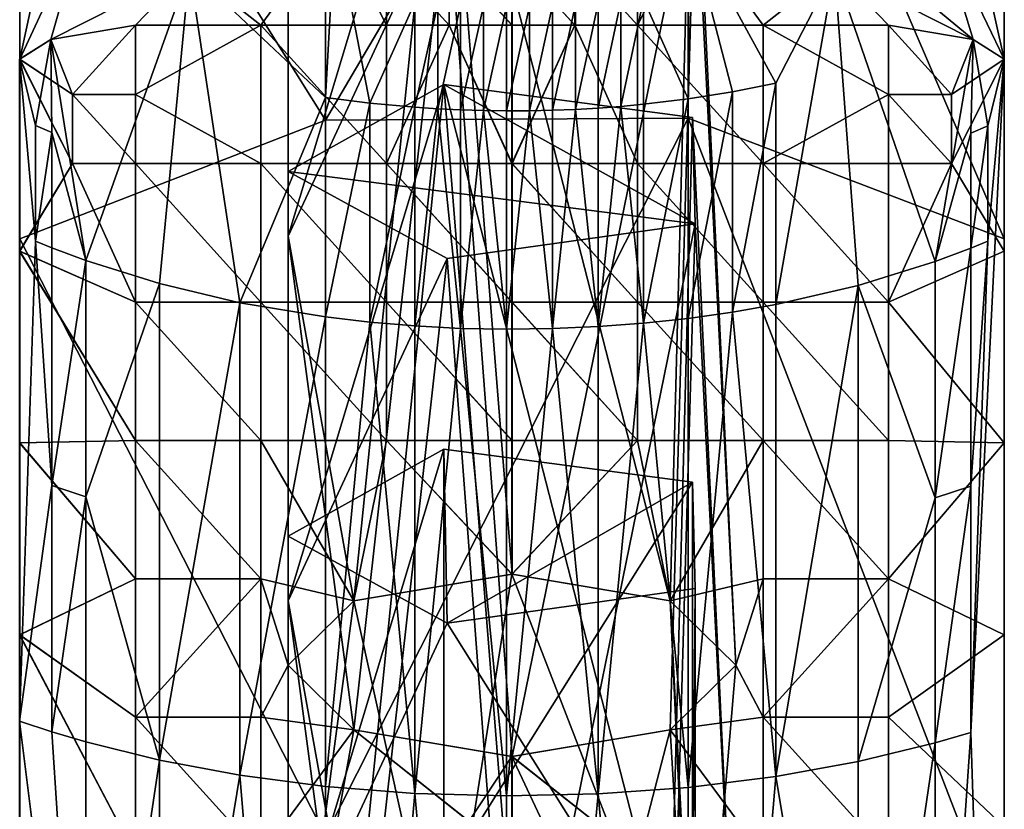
# Model space of a CAD drawing. Header units: millimetres. Extents: x 0 to 484, y -157 to 583.
# Tile 61 of 78: x 462 to 484, y 296 to 314. Entities that reach past the tile are written whole.
import ezdxf

# ---------------------------------------------------------------- set-up
doc = ezdxf.new("R2010")
doc.units = ezdxf.units.MM
doc.layers.add('Layer 01', color=7, linetype='Continuous', true_color=0x000000)

msp = doc.modelspace()

# ---------------------------------------------------------------- linework, layer by layer
at = {"layer": 'Layer 01'}
for points in [[(484.001, 307.291, 356.102), (484.001, 347.536, 361.858), (484.001, 335.153, 380.655)], [(484.001, 347.536, 361.858), (484.001, 307.291, 356.102), (484.001, 343.324, 320.032)], [(484.001, 307.291, 356.102), (484.001, 325.308, 320.032), (484.001, 343.324, 320.032)], [(462.001, 339.69, 266.367), (463.479, 319.593, 285.341), (462.001, 312.756, 292.2)], [(462.001, 339.69, 266.367), (462.001, 312.756, 292.2), (462.001, 325.308, 283.962)], [(484.001, 307.291, 356.102), (484.001, 335.153, 380.655), (484.001, 307.291, 374.136)], [(484.001, 335.153, 380.655), (484.001, 322.293, 399.466), (484.001, 307.291, 374.136)], [(484.001, 312.756, 292.201), (482.476, 319.573, 285.318), (484.001, 327.384, 279.542)], [(484.001, 327.384, 279.542), (484.001, 325.308, 301.997), (484.001, 312.756, 292.201)], [(462.001, 325.423, 327.633), (462.001, 325.308, 320.032), (462.001, 307.291, 338.067)], [(462.001, 325.32, 331.458), (462.001, 325.423, 327.633), (462.001, 307.291, 338.067)], [(462.001, 307.291, 338.067), (462.001, 320.054, 343.266), (462.001, 325.32, 331.458)], [(462.001, 307.291, 374.136), (462.001, 325.308, 374.136), (462.001, 316.299, 356.102)], [(462.001, 325.308, 320.032), (462.001, 307.291, 320.032), (462.001, 307.291, 338.067)], [(462.001, 322.293, 399.466), (462.001, 325.308, 374.136), (462.001, 307.291, 374.136)], [(462.001, 304.184, 311.422), (462.001, 325.308, 320.032), (462.001, 308.47, 301.811)], [(462.001, 308.47, 301.811), (462.001, 325.308, 301.997), (462.001, 312.756, 292.2)], [(462.001, 325.308, 301.997), (462.001, 308.47, 301.811), (462.001, 325.308, 320.032)], [(462.001, 307.291, 320.032), (462.001, 325.308, 320.032), (462.001, 304.184, 311.422)], [(462.001, 312.756, 292.2), (462.001, 325.308, 301.997), (462.001, 325.308, 283.962)], [(468.831, 311.397, 419.221), (476.936, 311.441, 419.258), (476.936, 325.172, 401.529)], [(468.831, 311.397, 419.221), (476.936, 325.172, 401.529), (468.831, 325.126, 401.495)], [(476.936, 325.172, 401.529), (476.936, 311.441, 419.258), (484.001, 308.744, 416.963)], [(476.936, 325.172, 401.529), (484.001, 308.744, 416.963), (484.001, 322.293, 399.466)], [(484.001, 307.291, 338.067), (484.001, 307.291, 320.032), (484.001, 325.308, 320.032)], [(484.001, 307.291, 356.102), (484.001, 307.291, 338.067), (484.001, 325.308, 320.032)], [(484.001, 325.308, 320.032), (484.001, 307.291, 320.032), (484.001, 304.184, 311.422)], [(484.001, 325.308, 320.032), (484.001, 308.47, 301.811), (484.001, 325.308, 301.997)], [(484.001, 312.756, 292.201), (484.001, 325.308, 301.997), (484.001, 308.47, 301.811)], [(484.001, 325.308, 320.032), (484.001, 304.184, 311.422), (484.001, 308.47, 301.811)], [(462.001, 322.293, 399.466), (468.831, 311.397, 419.221), (468.831, 325.126, 401.495)], [(462.001, 322.293, 399.466), (462.001, 308.744, 416.963), (468.831, 311.397, 419.221)], [(462.001, 289.686, 391.607), (462.001, 322.293, 399.466), (462.001, 307.291, 374.136)], [(462.001, 308.744, 416.963), (462.001, 322.293, 399.466), (462.001, 289.686, 391.607)], [(484.001, 322.293, 399.466), (484.001, 308.744, 416.963), (484.001, 289.686, 391.607)], [(484.001, 322.293, 399.466), (484.001, 289.686, 391.607), (484.001, 307.291, 374.136)], [(469.465, 300.657, 319.331), (471.478, 320.336, 326.764), (468.001, 308.806, 326.836)], [(471.478, 320.336, 326.764), (468.001, 318.396, 331.113), (468.001, 308.806, 326.836)], [(471.478, 320.336, 326.764), (469.465, 300.657, 319.331), (473.001, 301.253, 317.993)], [(476.536, 300.657, 319.331), (477.034, 319.6, 328.413), (471.478, 320.336, 326.764)], [(476.536, 300.657, 319.331), (471.478, 320.336, 326.764), (473.001, 301.253, 317.993)], [(462.001, 307.291, 338.067), (462.001, 317.277, 345.899), (462.001, 320.054, 343.266)], [(463.479, 319.593, 285.341), (463.479, 315.937, 288.429), (462.001, 312.756, 292.2)], [(477.034, 319.6, 328.413), (476.536, 300.657, 319.331), (478.001, 299.217, 322.56)], [(477.094, 317.226, 333.736), (477.034, 319.6, 328.413), (478.001, 299.217, 322.56)], [(484.001, 312.756, 292.201), (482.476, 315.918, 288.404), (482.476, 319.573, 285.318)], [(471.551, 316.447, 335.483), (468.001, 308.806, 326.836), (468.001, 318.396, 331.113)], [(462.001, 307.291, 356.102), (462.001, 317.277, 345.899), (462.001, 307.291, 338.067)], [(462.001, 317.174, 349.724), (462.001, 317.277, 345.899), (462.001, 307.291, 356.102)], [(462.001, 316.299, 356.102), (462.001, 317.174, 349.724), (462.001, 307.291, 356.102)], [(473.001, 297.18, 327.126), (471.551, 316.447, 335.483), (477.094, 317.226, 333.736)], [(473.001, 297.18, 327.126), (477.094, 317.226, 333.736), (476.536, 297.777, 325.789)], [(477.094, 317.226, 333.736), (478.001, 299.217, 322.56), (476.536, 297.777, 325.789)], [(469.465, 297.777, 325.789), (468.001, 308.806, 326.836), (471.551, 316.447, 335.483)], [(471.551, 316.447, 335.483), (473.001, 297.18, 327.126), (469.465, 297.777, 325.789)], [(462.001, 316.299, 356.102), (462.001, 307.291, 356.102), (462.001, 307.291, 374.136)], [(463.479, 315.937, 288.429), (462.694, 313.199, 291.208), (462.001, 312.756, 292.2)], [(462.694, 313.199, 291.208), (463.479, 315.937, 288.429), (465.796, 314.764, 287.697)], [(469.047, 315.778, 285.425), (468.831, 311.904, 288.522), (465.795, 314.764, 287.697)], [(469.047, 315.778, 285.425), (465.795, 314.764, 287.697), (467.39, 313.514, 290.5)], [(469.047, 315.778, 285.425), (467.391, 313.514, 290.5), (465.796, 314.764, 287.697)], [(470.195, 313.514, 290.5), (469.047, 315.778, 285.425), (467.39, 313.514, 290.5)], [(470.196, 313.514, 290.5), (467.391, 313.514, 290.5), (469.047, 315.778, 285.425)], [(469.047, 315.778, 285.425), (469.822, 311.775, 288.346), (468.831, 311.904, 288.522)], [(469.822, 311.775, 288.346), (469.047, 315.778, 285.425), (470.831, 314.025, 286.432)], [(469.047, 315.778, 285.425), (470.195, 313.514, 290.5), (470.195, 315.06, 287.034)], [(469.047, 315.778, 285.425), (470.196, 315.06, 287.034), (470.196, 313.514, 290.5)], [(475.805, 313.514, 290.5), (478.61, 313.514, 290.5), (476.953, 315.778, 285.425)], [(475.805, 315.06, 287.034), (475.805, 313.514, 290.5), (476.953, 315.778, 285.425)], [(475.806, 313.514, 290.5), (476.954, 315.778, 285.425), (478.611, 313.514, 290.5)], [(475.806, 315.06, 287.034), (476.954, 315.778, 285.425), (475.806, 313.514, 290.5)], [(476.935, 311.87, 288.475), (475.939, 314.097, 286.523), (476.953, 315.778, 285.425)], [(476.953, 315.778, 285.425), (477.928, 312.027, 288.69), (476.935, 311.87, 288.475)], [(480.205, 314.764, 287.697), (478.894, 312.218, 288.95), (476.953, 315.778, 285.425)], [(476.953, 315.778, 285.425), (478.894, 312.218, 288.95), (477.928, 312.027, 288.69)], [(480.205, 314.764, 287.697), (476.953, 315.778, 285.425), (478.61, 313.514, 290.5)], [(480.206, 314.764, 287.697), (478.611, 313.514, 290.5), (476.954, 315.778, 285.425)], [(482.476, 315.918, 288.404), (483.308, 313.199, 291.208), (480.774, 315.299, 287.627)], [(484.001, 312.756, 292.201), (483.308, 313.199, 291.208), (482.476, 315.918, 288.404)], [(483.308, 313.199, 291.208), (480.206, 314.764, 287.697), (480.774, 315.299, 287.627)], [(471.598, 313.514, 290.5), (471.598, 315.06, 287.034), (470.195, 315.06, 287.034)], [(471.598, 313.514, 290.5), (470.195, 315.06, 287.034), (470.195, 313.514, 290.5)], [(471.598, 313.514, 290.5), (470.196, 313.514, 290.5), (470.196, 315.06, 287.034)], [(471.598, 313.514, 290.5), (470.196, 315.06, 287.034), (471.598, 315.06, 287.034)], [(473, 313.514, 290.5), (473, 315.06, 287.034), (471.598, 315.06, 287.034)], [(473, 313.514, 290.5), (471.598, 315.06, 287.034), (471.598, 313.514, 290.5)], [(473.001, 313.514, 290.5), (471.598, 313.514, 290.5), (471.598, 315.06, 287.034)], [(473.001, 313.514, 290.5), (471.598, 315.06, 287.034), (473.001, 315.06, 287.034)], [(474.402, 313.514, 290.5), (474.402, 315.06, 287.034), (473, 315.06, 287.034)], [(474.402, 313.514, 290.5), (473, 315.06, 287.034), (473, 313.514, 290.5)], [(474.403, 313.514, 290.5), (473.001, 313.514, 290.5), (473.001, 315.06, 287.034)], [(474.403, 313.514, 290.5), (473.001, 315.06, 287.034), (474.403, 315.06, 287.034)], [(475.805, 313.514, 290.5), (475.805, 315.06, 287.034), (474.402, 315.06, 287.034)], [(475.805, 313.514, 290.5), (474.402, 315.06, 287.034), (474.402, 313.514, 290.5)], [(475.806, 313.514, 290.5), (474.403, 313.514, 290.5), (474.403, 315.06, 287.034)], [(475.806, 313.514, 290.5), (474.403, 315.06, 287.034), (475.806, 315.06, 287.034)], [(462.693, 313.199, 291.208), (465.795, 314.764, 287.697), (463.479, 308.259, 293.86)], [(462.693, 313.199, 291.208), (464.585, 313.514, 290.5), (465.795, 314.764, 287.697)], [(462.694, 313.199, 291.208), (465.796, 314.764, 287.697), (464.586, 313.514, 290.5)], [(465.124, 307.743, 293.036), (463.479, 308.259, 293.86), (465.795, 314.764, 287.697)], [(467.39, 313.514, 290.5), (465.795, 314.764, 287.697), (464.585, 313.514, 290.5)], [(467.391, 313.514, 290.5), (464.586, 313.514, 290.5), (465.796, 314.764, 287.697)], [(466.917, 307.317, 292.357), (465.124, 307.743, 293.036), (465.795, 314.764, 287.697)], [(465.795, 314.764, 287.697), (468.831, 311.904, 288.522), (466.917, 307.317, 292.357)], [(481.415, 313.514, 290.5), (480.205, 314.764, 287.697), (478.61, 313.514, 290.5)], [(481.416, 313.514, 290.5), (478.611, 313.514, 290.5), (480.206, 314.764, 287.697)], [(478.894, 312.218, 288.95), (480.205, 314.764, 287.697), (478.894, 307.28, 292.297)], [(480.732, 307.703, 292.973), (478.894, 307.28, 292.297), (480.205, 314.764, 287.697)], [(482.456, 308.236, 293.823), (480.205, 314.764, 287.697), (483.307, 313.199, 291.208)], [(482.456, 308.236, 293.823), (480.732, 307.703, 292.973), (480.205, 314.764, 287.697)], [(483.307, 313.199, 291.208), (480.205, 314.764, 287.697), (481.415, 313.514, 290.5)], [(483.308, 313.199, 291.208), (481.416, 313.514, 290.5), (480.206, 314.764, 287.697)], [(470.831, 311.681, 288.217), (469.822, 311.775, 288.346), (470.831, 314.025, 286.432)], [(470.831, 311.681, 288.217), (470.831, 314.025, 286.432), (471.34, 313.99, 286.387)], [(470.831, 311.681, 288.217), (471.34, 313.99, 286.387), (471.34, 311.647, 288.171)], [(471.34, 311.647, 288.171), (471.34, 313.99, 286.387), (471.851, 313.964, 286.354)], [(471.34, 311.647, 288.171), (471.851, 313.964, 286.354), (471.851, 311.622, 288.137)], [(471.851, 311.622, 288.137), (471.851, 313.964, 286.354), (472.364, 313.947, 286.333)], [(471.851, 311.622, 288.137), (472.364, 313.947, 286.333), (472.364, 311.607, 288.115)], [(472.364, 311.607, 288.115), (472.364, 313.947, 286.333), (472.877, 313.94, 286.324)], [(472.877, 311.6, 288.106), (472.877, 313.94, 286.324), (473.391, 313.942, 286.327)], [(472.877, 311.6, 288.106), (473.391, 313.942, 286.327), (473.391, 311.602, 288.109)], [(473.391, 311.602, 288.109), (473.391, 313.942, 286.327), (473.905, 313.954, 286.342)], [(473.391, 311.602, 288.109), (473.905, 313.954, 286.342), (473.905, 311.614, 288.125)], [(473.905, 311.614, 288.125), (473.905, 313.954, 286.342), (474.417, 313.976, 286.37)], [(473.905, 311.614, 288.125), (474.417, 313.976, 286.37), (474.417, 311.634, 288.153)], [(474.417, 311.634, 288.153), (474.417, 313.976, 286.37), (474.927, 314.007, 286.409)], [(474.417, 311.634, 288.153), (474.927, 314.007, 286.409), (474.927, 311.664, 288.194)], [(474.927, 311.664, 288.194), (474.927, 314.007, 286.409), (475.434, 314.047, 286.46)], [(474.927, 311.664, 288.194), (475.434, 314.047, 286.46), (475.434, 311.702, 288.246)], [(475.434, 311.702, 288.246), (475.434, 314.047, 286.46), (475.939, 314.097, 286.523)], [(475.434, 311.702, 288.246), (475.939, 314.097, 286.523), (475.939, 311.75, 288.311)], [(475.939, 311.75, 288.311), (475.939, 314.097, 286.523), (476.935, 311.87, 288.475)], [(472.364, 311.607, 288.115), (472.877, 313.94, 286.324), (472.877, 311.6, 288.106)], [(462.693, 313.199, 291.208), (463.182, 311.969, 293.966), (464.585, 313.514, 290.5)], [(462.694, 313.199, 291.208), (464.586, 313.514, 290.5), (463.183, 311.969, 293.966)], [(463.182, 311.969, 293.966), (464.585, 311.969, 293.966), (464.585, 313.514, 290.5)], [(463.183, 311.969, 293.966), (464.586, 313.514, 290.5), (464.586, 311.969, 293.966)], [(467.39, 313.514, 290.5), (464.585, 313.514, 290.5), (464.585, 311.969, 293.966)], [(467.39, 310.423, 297.431), (467.39, 313.514, 290.5), (464.585, 311.969, 293.966)], [(467.391, 313.514, 290.5), (464.586, 311.969, 293.966), (464.586, 313.514, 290.5)], [(467.391, 310.423, 297.431), (464.586, 311.969, 293.966), (467.391, 313.514, 290.5)], [(470.195, 310.423, 297.431), (470.195, 313.514, 290.5), (467.39, 313.514, 290.5)], [(470.195, 310.423, 297.431), (467.39, 313.514, 290.5), (467.39, 310.423, 297.431)], [(470.196, 310.423, 297.431), (467.391, 310.423, 297.431), (467.391, 313.514, 290.5)], [(470.196, 310.423, 297.431), (467.391, 313.514, 290.5), (470.196, 313.514, 290.5)], [(471.598, 313.514, 290.5), (470.195, 313.514, 290.5), (470.195, 310.423, 297.431)], [(470.195, 310.423, 297.431), (473, 310.423, 297.431), (471.598, 313.514, 290.5)], [(471.598, 313.514, 290.5), (470.196, 310.423, 297.431), (470.196, 313.514, 290.5)], [(470.196, 310.423, 297.431), (471.598, 313.514, 290.5), (473.001, 310.423, 297.431)], [(473, 310.423, 297.431), (473, 313.514, 290.5), (471.598, 313.514, 290.5)], [(473.001, 310.423, 297.431), (471.598, 313.514, 290.5), (473.001, 313.514, 290.5)], [(474.402, 313.514, 290.5), (473, 313.514, 290.5), (473, 310.423, 297.431)], [(473, 310.423, 297.431), (475.805, 310.423, 297.431), (474.402, 313.514, 290.5)], [(474.403, 313.514, 290.5), (473.001, 310.423, 297.431), (473.001, 313.514, 290.5)], [(473.001, 310.423, 297.431), (474.403, 313.514, 290.5), (475.806, 310.423, 297.431)], [(475.805, 310.423, 297.431), (475.805, 313.514, 290.5), (474.402, 313.514, 290.5)], [(475.806, 310.423, 297.431), (474.403, 313.514, 290.5), (475.806, 313.514, 290.5)], [(478.61, 310.423, 297.431), (478.61, 313.514, 290.5), (475.805, 313.514, 290.5)], [(478.61, 310.423, 297.431), (475.805, 313.514, 290.5), (475.805, 310.423, 297.431)], [(478.611, 310.423, 297.431), (475.806, 310.423, 297.431), (475.806, 313.514, 290.5)], [(478.611, 310.423, 297.431), (475.806, 313.514, 290.5), (478.611, 313.514, 290.5)], [(481.415, 311.969, 293.966), (481.415, 313.514, 290.5), (478.61, 313.514, 290.5)], [(478.61, 313.514, 290.5), (478.61, 310.423, 297.431), (481.415, 311.969, 293.966)], [(481.416, 311.969, 293.966), (478.611, 313.514, 290.5), (481.416, 313.514, 290.5)], [(478.611, 313.514, 290.5), (481.416, 311.969, 293.966), (478.611, 310.423, 297.431)], [(482.818, 311.969, 293.966), (483.307, 313.199, 291.208), (481.415, 313.514, 290.5)], [(481.415, 313.514, 290.5), (481.415, 311.969, 293.966), (482.818, 311.969, 293.966)], [(482.818, 311.969, 293.966), (481.416, 313.514, 290.5), (483.308, 313.199, 291.208)], [(481.416, 313.514, 290.5), (482.818, 311.969, 293.966), (481.416, 311.969, 293.966)], [(462.693, 313.199, 291.208), (462.353, 311.276, 292.873), (462, 312.756, 292.2)], [(463.182, 311.969, 293.966), (462.693, 313.199, 291.208), (462, 312.756, 292.2)], [(463.183, 311.969, 293.966), (462.001, 312.756, 292.2), (462.694, 313.199, 291.208)], [(462.693, 313.199, 291.208), (462.718, 311.118, 292.64), (462.353, 311.276, 292.873)], [(462.693, 313.199, 291.208), (463.479, 308.259, 293.86), (462.718, 311.118, 292.64)], [(482.456, 308.236, 293.823), (483.307, 313.199, 291.208), (483.251, 311.105, 292.621)], [(483.307, 313.199, 291.208), (482.818, 311.969, 293.966), (484, 312.756, 292.2)], [(483.308, 313.199, 291.208), (484.001, 312.756, 292.201), (482.818, 311.969, 293.966)], [(483.307, 313.199, 291.208), (483.632, 311.269, 292.863), (483.251, 311.105, 292.621)], [(483.632, 311.269, 292.863), (483.307, 313.199, 291.208), (484, 312.756, 292.2)], [(462, 312.756, 292.2), (462.353, 308.695, 294.555), (462, 297.966, 300.648)], [(462.353, 311.276, 292.873), (462.353, 308.695, 294.555), (462, 312.756, 292.2)], [(463.182, 311.969, 293.966), (462, 312.756, 292.2), (463.182, 310.423, 297.431)], [(462, 312.756, 292.2), (462, 308.47, 301.811), (463.182, 310.423, 297.431)], [(463.183, 311.969, 293.966), (463.183, 310.423, 297.431), (462.001, 312.756, 292.2)], [(462.001, 312.756, 292.2), (463.183, 310.423, 297.431), (462.001, 308.47, 301.811)], [(484, 312.756, 292.2), (482.818, 311.969, 293.966), (482.818, 310.423, 297.431)], [(484, 308.47, 301.811), (484, 312.756, 292.2), (482.818, 310.423, 297.431)], [(484.001, 312.756, 292.201), (482.818, 310.423, 297.431), (482.818, 311.969, 293.966)], [(484.001, 308.47, 301.811), (482.818, 310.423, 297.431), (484.001, 312.756, 292.201)], [(483.632, 308.689, 294.545), (484, 312.756, 292.2), (483.251, 297.719, 300.109)], [(484, 274.576, 308.544), (483.251, 297.719, 300.109), (484, 312.756, 292.2)], [(483.632, 308.689, 294.545), (483.632, 311.269, 292.863), (484, 312.756, 292.2)], [(484, 274.576, 308.544), (484, 312.756, 292.2), (484, 308.47, 301.811)], [(471.478, 312.19, 345.029), (477.094, 309.08, 352.002), (468.001, 310.25, 349.379)], [(469.465, 292.511, 337.597), (471.478, 312.19, 345.029), (468.001, 300.66, 345.102)], [(471.478, 312.19, 345.029), (468.001, 310.25, 349.379), (468.001, 300.66, 345.102)], [(471.478, 312.19, 345.029), (469.465, 292.511, 337.597), (473.001, 293.107, 336.259)], [(471.478, 312.19, 345.029), (477.034, 311.454, 346.679), (477.094, 309.08, 352.002)], [(476.536, 292.511, 337.597), (477.034, 311.454, 346.679), (471.478, 312.19, 345.029)], [(476.536, 292.511, 337.597), (471.478, 312.19, 345.029), (473.001, 293.107, 336.259)], [(477.928, 307.109, 292.024), (477.928, 312.027, 288.69), (478.894, 312.218, 288.95)], [(477.928, 307.109, 292.024), (478.894, 312.218, 288.95), (478.894, 307.28, 292.297)], [(464.585, 310.423, 297.431), (464.585, 311.969, 293.966), (463.182, 311.969, 293.966)], [(464.585, 310.423, 297.431), (463.182, 311.969, 293.966), (463.182, 310.423, 297.431)], [(464.586, 310.423, 297.431), (463.183, 310.423, 297.431), (463.183, 311.969, 293.966)], [(464.586, 310.423, 297.431), (463.183, 311.969, 293.966), (464.586, 311.969, 293.966)], [(464.585, 311.969, 293.966), (464.585, 310.423, 297.431), (467.39, 310.423, 297.431)], [(464.586, 311.969, 293.966), (467.391, 310.423, 297.431), (464.586, 310.423, 297.431)], [(476.935, 306.967, 291.798), (476.935, 311.87, 288.475), (477.928, 312.027, 288.69)], [(476.935, 306.967, 291.798), (477.928, 312.027, 288.69), (477.928, 307.109, 292.024)], [(478.61, 310.423, 297.431), (481.415, 310.423, 297.431), (481.415, 311.969, 293.966)], [(478.611, 310.423, 297.431), (481.416, 311.969, 293.966), (481.416, 310.423, 297.431)], [(482.818, 310.423, 297.431), (482.818, 311.969, 293.966), (481.415, 311.969, 293.966)], [(482.818, 310.423, 297.431), (481.415, 311.969, 293.966), (481.415, 310.423, 297.431)], [(482.818, 310.423, 297.431), (481.416, 310.423, 297.431), (481.416, 311.969, 293.966)], [(482.818, 310.423, 297.431), (481.416, 311.969, 293.966), (482.818, 311.969, 293.966)], [(468.831, 306.998, 291.847), (466.917, 307.317, 292.357), (468.831, 311.904, 288.522)], [(468.831, 306.998, 291.847), (468.831, 311.904, 288.522), (469.822, 311.775, 288.346)], [(468.831, 306.998, 291.847), (469.822, 311.775, 288.346), (469.822, 306.882, 291.662)], [(469.822, 306.882, 291.662), (469.822, 311.775, 288.346), (470.831, 311.681, 288.217)], [(475.434, 311.702, 288.246), (475.939, 311.75, 288.311), (475.939, 306.859, 291.625)], [(475.939, 306.859, 291.625), (475.939, 311.75, 288.311), (476.935, 311.87, 288.475)], [(475.939, 306.859, 291.625), (476.935, 311.87, 288.475), (476.935, 306.967, 291.798)], [(469.822, 306.882, 291.662), (470.831, 311.681, 288.217), (470.831, 306.797, 291.527)], [(470.831, 306.797, 291.527), (470.831, 311.681, 288.217), (471.34, 311.647, 288.171)], [(471.851, 306.744, 291.443), (470.831, 306.797, 291.527), (471.34, 311.647, 288.171)], [(471.34, 311.647, 288.171), (471.851, 311.622, 288.137), (471.851, 306.744, 291.443)], [(471.851, 306.744, 291.443), (471.851, 311.622, 288.137), (472.364, 311.607, 288.115)], [(472.877, 306.724, 291.41), (471.851, 306.744, 291.443), (472.364, 311.607, 288.115)], [(472.364, 311.607, 288.115), (472.877, 311.6, 288.106), (472.877, 306.724, 291.41)], [(472.877, 306.724, 291.41), (472.877, 311.6, 288.106), (473.391, 311.602, 288.109)], [(473.905, 306.737, 291.43), (472.877, 306.724, 291.41), (473.391, 311.602, 288.109)], [(473.391, 311.602, 288.109), (473.905, 311.614, 288.125), (473.905, 306.737, 291.43)], [(473.905, 306.737, 291.43), (473.905, 311.614, 288.125), (474.417, 311.634, 288.153)], [(474.927, 306.782, 291.502), (473.905, 306.737, 291.43), (474.417, 311.634, 288.153)], [(474.417, 311.634, 288.153), (474.927, 311.664, 288.194), (474.927, 306.782, 291.502)], [(474.927, 306.782, 291.502), (474.927, 311.664, 288.194), (475.434, 311.702, 288.246)], [(475.939, 306.859, 291.625), (474.927, 306.782, 291.502), (475.434, 311.702, 288.246)], [(468.831, 295.405, 435.668), (468.831, 311.397, 419.221), (462.001, 308.744, 416.963)], [(468.831, 295.405, 435.668), (476.936, 295.443, 435.711), (476.936, 311.441, 419.258)], [(468.831, 295.405, 435.668), (476.936, 311.441, 419.258), (468.831, 311.397, 419.221)], [(477.034, 311.454, 346.679), (476.536, 292.511, 337.597), (478.001, 291.071, 340.826)], [(484.001, 293.098, 433.057), (484.001, 308.744, 416.963), (476.936, 311.441, 419.258)], [(484.001, 293.098, 433.057), (476.936, 311.441, 419.258), (476.936, 295.443, 435.711)], [(477.094, 309.08, 352.002), (477.034, 311.454, 346.679), (478.001, 291.071, 340.826)], [(462.353, 308.695, 294.555), (462.353, 311.276, 292.873), (462.718, 311.118, 292.64)], [(462.353, 308.695, 294.555), (462.718, 311.118, 292.64), (462.718, 308.546, 294.317)], [(462.718, 308.546, 294.317), (462.718, 311.118, 292.64), (463.479, 308.259, 293.86)], [(482.456, 308.236, 293.823), (483.251, 311.105, 292.621), (483.251, 308.533, 294.297)], [(483.251, 308.533, 294.297), (483.251, 311.105, 292.621), (483.632, 311.269, 292.863)], [(483.251, 308.533, 294.297), (483.632, 311.269, 292.863), (483.632, 308.689, 294.545)], [(464.585, 307.332, 304.362), (463.182, 310.423, 297.431), (462, 308.47, 301.811)], [(464.586, 307.332, 304.362), (462.001, 308.47, 301.811), (463.183, 310.423, 297.431)], [(463.182, 310.423, 297.431), (464.585, 307.332, 304.362), (464.585, 310.423, 297.431)], [(463.183, 310.423, 297.431), (464.586, 310.423, 297.431), (464.586, 307.332, 304.362)], [(467.39, 307.332, 304.362), (467.39, 310.423, 297.431), (464.585, 310.423, 297.431)], [(467.39, 307.332, 304.362), (464.585, 310.423, 297.431), (464.585, 307.332, 304.362)], [(467.391, 307.332, 304.362), (464.586, 307.332, 304.362), (464.586, 310.423, 297.431)], [(467.391, 307.332, 304.362), (464.586, 310.423, 297.431), (467.391, 310.423, 297.431)], [(470.195, 307.332, 304.362), (470.195, 310.423, 297.431), (467.39, 310.423, 297.431)], [(470.195, 307.332, 304.362), (467.39, 310.423, 297.431), (467.39, 307.332, 304.362)], [(470.196, 307.332, 304.362), (467.391, 307.332, 304.362), (467.391, 310.423, 297.431)], [(470.196, 307.332, 304.362), (467.391, 310.423, 297.431), (470.196, 310.423, 297.431)], [(473, 307.332, 304.362), (473, 310.423, 297.431), (470.195, 310.423, 297.431)], [(473, 307.332, 304.362), (470.195, 310.423, 297.431), (470.195, 307.332, 304.362)], [(473.001, 307.332, 304.362), (470.196, 307.332, 304.362), (470.196, 310.423, 297.431)], [(473.001, 307.332, 304.362), (470.196, 310.423, 297.431), (473.001, 310.423, 297.431)], [(475.805, 307.332, 304.362), (475.805, 310.423, 297.431), (473, 310.423, 297.431)], [(475.805, 307.332, 304.362), (473, 310.423, 297.431), (473, 307.332, 304.362)], [(475.806, 307.332, 304.362), (473.001, 307.332, 304.362), (473.001, 310.423, 297.431)], [(475.806, 307.332, 304.362), (473.001, 310.423, 297.431), (475.806, 310.423, 297.431)], [(478.61, 307.332, 304.362), (478.61, 310.423, 297.431), (475.805, 310.423, 297.431)], [(478.61, 307.332, 304.362), (475.805, 310.423, 297.431), (475.805, 307.332, 304.362)], [(478.611, 307.332, 304.362), (475.806, 307.332, 304.362), (475.806, 310.423, 297.431)], [(478.611, 307.332, 304.362), (475.806, 310.423, 297.431), (478.611, 310.423, 297.431)], [(481.415, 307.332, 304.362), (481.415, 310.423, 297.431), (478.61, 310.423, 297.431)], [(481.415, 307.332, 304.362), (478.61, 310.423, 297.431), (478.61, 307.332, 304.362)], [(481.416, 307.332, 304.362), (478.611, 307.332, 304.362), (478.611, 310.423, 297.431)], [(481.416, 307.332, 304.362), (478.611, 310.423, 297.431), (481.416, 310.423, 297.431)], [(482.818, 310.423, 297.431), (481.415, 310.423, 297.431), (481.415, 307.332, 304.362)], [(481.415, 307.332, 304.362), (484, 308.47, 301.811), (482.818, 310.423, 297.431)], [(482.818, 310.423, 297.431), (481.416, 307.332, 304.362), (481.416, 310.423, 297.431)], [(481.416, 307.332, 304.362), (482.818, 310.423, 297.431), (484.001, 308.47, 301.811)], [(471.551, 308.301, 353.749), (468.001, 310.25, 349.379), (477.094, 309.08, 352.002)], [(471.551, 308.301, 353.749), (468.001, 300.66, 345.102), (468.001, 310.25, 349.379)], [(473.001, 289.034, 345.392), (471.551, 308.301, 353.749), (477.094, 309.08, 352.002)], [(473.001, 289.034, 345.392), (477.094, 309.08, 352.002), (476.536, 289.631, 344.055)], [(477.094, 309.08, 352.002), (478.001, 291.071, 340.826), (476.536, 289.631, 344.055)], [(462.353, 308.695, 294.555), (462.718, 303.233, 297.398), (462, 297.966, 300.648)], [(468.831, 295.405, 435.668), (462.001, 308.744, 416.963), (462.001, 293.098, 433.057)], [(462.001, 308.744, 416.963), (462.001, 284.448, 399.2), (462.001, 277.648, 406.447)], [(462.001, 293.098, 433.057), (462.001, 308.744, 416.963), (462.001, 277.648, 406.447)], [(462.001, 308.744, 416.963), (462.001, 289.686, 391.607), (462.001, 284.448, 399.2)], [(462.353, 308.695, 294.555), (462.718, 308.546, 294.317), (462.718, 303.233, 297.398)], [(468.001, 308.806, 326.836), (469.465, 297.777, 325.789), (468.001, 299.217, 322.56)], [(469.465, 300.657, 319.331), (468.001, 308.806, 326.836), (468.001, 299.217, 322.56)], [(483.251, 297.719, 300.109), (483.251, 303.222, 297.378), (483.632, 308.689, 294.545)], [(483.632, 308.689, 294.545), (483.251, 303.222, 297.378), (483.251, 308.533, 294.297)], [(484.001, 308.744, 416.963), (484.001, 284.448, 399.2), (484.001, 289.686, 391.607)], [(484.001, 277.648, 406.447), (484.001, 308.744, 416.963), (484.001, 293.098, 433.057)], [(484.001, 284.448, 399.2), (484.001, 308.744, 416.963), (484.001, 277.648, 406.447)], [(462, 308.47, 301.811), (462, 304.184, 311.422), (464.585, 304.241, 311.293)], [(462, 308.47, 301.811), (464.585, 304.241, 311.293), (464.585, 307.332, 304.362)], [(462.001, 308.47, 301.811), (464.586, 307.332, 304.362), (464.586, 304.241, 311.293)], [(462.001, 308.47, 301.811), (464.586, 304.241, 311.293), (462.001, 304.184, 311.422)], [(462.718, 303.233, 297.398), (462.718, 308.546, 294.317), (463.479, 308.259, 293.86)], [(481.415, 307.332, 304.362), (484, 304.184, 311.422), (484, 308.47, 301.811)], [(481.416, 307.332, 304.362), (484.001, 308.47, 301.811), (484.001, 304.184, 311.422)], [(482.456, 302.957, 296.884), (482.456, 308.236, 293.823), (483.251, 308.533, 294.297)], [(482.456, 302.957, 296.884), (483.251, 308.533, 294.297), (483.251, 303.222, 297.378)], [(484, 308.47, 301.811), (484, 304.184, 311.422), (484, 274.576, 308.544)], [(462.718, 303.233, 297.398), (463.479, 308.259, 293.86), (463.479, 302.978, 296.923)], [(463.479, 302.978, 296.923), (463.479, 308.259, 293.86), (465.124, 307.743, 293.036)], [(469.465, 289.631, 344.055), (468.001, 300.66, 345.102), (471.551, 308.301, 353.749)], [(471.551, 308.301, 353.749), (473.001, 289.034, 345.392), (469.465, 289.631, 344.055)], [(480.732, 307.703, 292.973), (482.456, 308.236, 293.823), (482.456, 302.957, 296.884)], [(465.124, 307.743, 293.036), (465.124, 297.098, 298.756), (463.479, 302.978, 296.923)], [(465.124, 297.098, 298.756), (465.124, 307.743, 293.036), (466.917, 307.317, 292.357)], [(478.894, 296.735, 297.963), (478.894, 307.28, 292.297), (480.732, 307.703, 292.973)], [(478.894, 296.735, 297.963), (480.732, 307.703, 292.973), (480.732, 297.067, 298.688)], [(480.732, 297.067, 298.688), (480.732, 307.703, 292.973), (482.456, 302.957, 296.884)], [(462.001, 307.291, 356.102), (462.001, 289.274, 356.102), (462.001, 289.274, 374.136)], [(462.001, 307.291, 356.102), (462.001, 289.274, 374.136), (462.001, 307.291, 374.136)], [(462.001, 307.291, 374.136), (462.001, 290.457, 381.853), (462.001, 289.686, 391.607)], [(462.001, 290.457, 381.853), (462.001, 307.291, 374.136), (462.001, 289.274, 374.136)], [(462.001, 307.291, 356.102), (462.001, 287.039, 349.866), (462.001, 289.274, 356.102)], [(462.001, 287.039, 349.866), (462.001, 307.291, 356.102), (462.001, 291.325, 340.255)], [(462.001, 291.325, 340.255), (462.001, 307.291, 356.102), (462.001, 307.291, 338.067)], [(462.001, 295.611, 330.644), (462.001, 291.325, 340.255), (462.001, 307.291, 338.067)], [(462.001, 304.184, 311.422), (462.001, 299.898, 321.033), (462.001, 307.291, 320.032)], [(462.001, 295.611, 330.644), (462.001, 307.291, 320.032), (462.001, 299.898, 321.033)], [(462.001, 307.291, 338.067), (462.001, 307.291, 320.032), (462.001, 295.611, 330.644)], [(467.39, 304.241, 311.293), (467.39, 307.332, 304.362), (464.585, 307.332, 304.362)], [(467.39, 304.241, 311.293), (464.585, 307.332, 304.362), (464.585, 304.241, 311.293)], [(467.391, 304.241, 311.293), (464.586, 304.241, 311.293), (464.586, 307.332, 304.362)], [(467.391, 304.241, 311.293), (464.586, 307.332, 304.362), (467.391, 307.332, 304.362)], [(465.124, 297.098, 298.756), (466.917, 307.317, 292.357), (466.917, 296.764, 298.027)], [(466.917, 296.764, 298.027), (466.917, 307.317, 292.357), (468.831, 306.998, 291.847)], [(470.195, 304.241, 311.293), (470.195, 307.332, 304.362), (467.39, 307.332, 304.362)], [(470.195, 304.241, 311.293), (467.39, 307.332, 304.362), (467.39, 304.241, 311.293)], [(470.196, 304.241, 311.293), (467.391, 304.241, 311.293), (467.391, 307.332, 304.362)], [(470.196, 304.241, 311.293), (467.391, 307.332, 304.362), (470.196, 307.332, 304.362)], [(473, 304.241, 311.293), (473, 307.332, 304.362), (470.195, 307.332, 304.362)], [(473, 304.241, 311.293), (470.195, 307.332, 304.362), (470.195, 304.241, 311.293)], [(473.001, 304.241, 311.293), (470.196, 304.241, 311.293), (470.196, 307.332, 304.362)], [(473.001, 304.241, 311.293), (470.196, 307.332, 304.362), (473.001, 307.332, 304.362)], [(475.805, 304.241, 311.293), (475.805, 307.332, 304.362), (473, 307.332, 304.362)], [(475.805, 304.241, 311.293), (473, 307.332, 304.362), (473, 304.241, 311.293)], [(475.806, 304.241, 311.293), (473.001, 304.241, 311.293), (473.001, 307.332, 304.362)], [(475.806, 304.241, 311.293), (473.001, 307.332, 304.362), (475.806, 307.332, 304.362)], [(478.61, 304.241, 311.293), (478.61, 307.332, 304.362), (475.805, 307.332, 304.362)], [(478.61, 304.241, 311.293), (475.805, 307.332, 304.362), (475.805, 304.241, 311.293)], [(478.611, 304.241, 311.293), (475.806, 304.241, 311.293), (475.806, 307.332, 304.362)], [(478.611, 304.241, 311.293), (475.806, 307.332, 304.362), (478.611, 307.332, 304.362)], [(477.928, 307.109, 292.024), (478.894, 307.28, 292.297), (478.894, 296.735, 297.963)], [(481.415, 304.241, 311.293), (481.415, 307.332, 304.362), (478.61, 307.332, 304.362)], [(481.415, 304.241, 311.293), (478.61, 307.332, 304.362), (478.61, 304.241, 311.293)], [(481.416, 304.241, 311.293), (478.611, 304.241, 311.293), (478.611, 307.332, 304.362)], [(481.416, 304.241, 311.293), (478.611, 307.332, 304.362), (481.416, 307.332, 304.362)], [(484, 304.184, 311.422), (481.415, 307.332, 304.362), (481.415, 304.241, 311.293)], [(484.001, 304.184, 311.422), (481.416, 304.241, 311.293), (481.416, 307.332, 304.362)], [(484.001, 289.274, 356.102), (484.001, 307.291, 356.102), (484.001, 307.291, 374.136)], [(484.001, 307.291, 320.032), (484.001, 295.611, 330.644), (484.001, 299.898, 321.033)], [(484.001, 299.898, 321.033), (484.001, 304.184, 311.422), (484.001, 307.291, 320.032)], [(484.001, 307.291, 338.067), (484.001, 291.325, 340.255), (484.001, 295.611, 330.644)], [(484.001, 307.291, 356.102), (484.001, 289.274, 356.102), (484.001, 287.039, 349.866)], [(484.001, 287.039, 349.866), (484.001, 291.325, 340.255), (484.001, 307.291, 356.102)], [(484.001, 307.291, 320.032), (484.001, 307.291, 338.067), (484.001, 295.611, 330.644)], [(484.001, 291.325, 340.255), (484.001, 307.291, 338.067), (484.001, 307.291, 356.102)], [(484.001, 307.291, 374.136), (484.001, 290.457, 381.853), (484.001, 286.026, 373.591)], [(484.001, 289.686, 391.607), (484.001, 290.457, 381.853), (484.001, 307.291, 374.136)], [(484.001, 307.291, 374.136), (484.001, 286.026, 373.591), (484.001, 289.274, 356.102)], [(466.917, 296.764, 298.027), (468.831, 306.998, 291.847), (468.831, 296.513, 297.48)], [(468.831, 296.513, 297.48), (468.831, 306.998, 291.847), (469.822, 306.882, 291.662)], [(475.939, 306.859, 291.625), (476.935, 306.967, 291.798), (476.935, 296.49, 297.428)], [(476.935, 296.49, 297.428), (476.935, 306.967, 291.798), (477.928, 307.109, 292.024)], [(478.894, 296.735, 297.963), (476.935, 296.49, 297.428), (477.928, 307.109, 292.024)], [(470.831, 296.356, 297.137), (468.831, 296.513, 297.48), (469.822, 306.882, 291.662)], [(469.822, 306.882, 291.662), (470.831, 306.797, 291.527), (470.831, 296.356, 297.137)], [(470.831, 296.356, 297.137), (470.831, 306.797, 291.527), (471.851, 306.744, 291.443)], [(472.877, 296.299, 297.012), (470.831, 296.356, 297.137), (471.851, 306.744, 291.443)], [(471.851, 306.744, 291.443), (472.877, 306.724, 291.41), (472.877, 296.299, 297.012)], [(472.877, 296.299, 297.012), (472.877, 306.724, 291.41), (473.905, 306.737, 291.43)], [(474.927, 296.344, 297.111), (472.877, 296.299, 297.012), (473.905, 306.737, 291.43)], [(473.905, 306.737, 291.43), (474.927, 306.782, 291.502), (474.927, 296.344, 297.111)], [(474.927, 296.344, 297.111), (474.927, 306.782, 291.502), (475.939, 306.859, 291.625)], [(476.935, 296.49, 297.428), (474.927, 296.344, 297.111), (475.939, 306.859, 291.625)], [(462, 304.184, 311.422), (464.585, 301.15, 318.225), (464.585, 304.241, 311.293)], [(462, 304.184, 311.422), (462, 299.898, 321.033), (464.585, 301.15, 318.225)], [(462.001, 304.184, 311.422), (464.586, 304.241, 311.293), (464.586, 301.15, 318.225)], [(462.001, 304.184, 311.422), (464.586, 301.15, 318.225), (462.001, 299.898, 321.033)], [(467.39, 301.15, 318.225), (467.39, 304.241, 311.293), (464.585, 304.241, 311.293)], [(467.39, 301.15, 318.225), (464.585, 304.241, 311.293), (464.585, 301.15, 318.225)], [(467.391, 301.15, 318.225), (464.586, 301.15, 318.225), (464.586, 304.241, 311.293)], [(467.391, 301.15, 318.225), (464.586, 304.241, 311.293), (467.391, 304.241, 311.293)], [(469.464, 300.657, 319.331), (467.39, 304.241, 311.293), (467.39, 301.15, 318.225)], [(467.39, 304.241, 311.293), (469.464, 300.657, 319.331), (470.195, 304.241, 311.293)], [(469.465, 300.657, 319.331), (467.391, 301.15, 318.225), (467.391, 304.241, 311.293)], [(467.391, 304.241, 311.293), (470.196, 304.241, 311.293), (469.465, 300.657, 319.331)], [(468.001, 302.104, 367.645), (471.478, 304.043, 363.295), (471.551, 300.155, 372.015)], [(468.001, 292.514, 363.368), (471.478, 294.454, 359.019), (471.478, 304.043, 363.295)], [(468.001, 292.514, 363.368), (471.478, 304.043, 363.295), (468.001, 302.104, 367.645)], [(469.464, 300.657, 319.331), (473, 301.253, 317.993), (470.195, 304.241, 311.293)], [(469.465, 300.657, 319.331), (470.196, 304.241, 311.293), (473.001, 301.253, 317.993)], [(470.195, 304.241, 311.293), (473, 301.253, 317.993), (473, 304.241, 311.293)], [(470.196, 304.241, 311.293), (473.001, 304.241, 311.293), (473.001, 301.253, 317.993)], [(477.034, 303.308, 364.945), (471.551, 300.155, 372.015), (471.478, 304.043, 363.295)], [(471.478, 294.454, 359.019), (477.034, 303.308, 364.945), (471.478, 304.043, 363.295)], [(475.805, 304.241, 311.293), (473, 304.241, 311.293), (473, 301.253, 317.993)], [(476.536, 300.657, 319.331), (475.805, 304.241, 311.293), (473, 301.253, 317.993)], [(475.806, 304.241, 311.293), (473.001, 301.253, 317.993), (473.001, 304.241, 311.293)], [(476.536, 300.657, 319.331), (473.001, 301.253, 317.993), (475.806, 304.241, 311.293)], [(475.805, 304.241, 311.293), (476.536, 300.657, 319.331), (478.61, 304.241, 311.293)], [(475.806, 304.241, 311.293), (478.611, 304.241, 311.293), (476.536, 300.657, 319.331)], [(478.61, 304.241, 311.293), (476.536, 300.657, 319.331), (478.61, 301.15, 318.225)], [(478.611, 304.241, 311.293), (478.611, 301.15, 318.225), (476.536, 300.657, 319.331)], [(481.415, 301.15, 318.225), (481.415, 304.241, 311.293), (478.61, 304.241, 311.293)], [(481.415, 301.15, 318.225), (478.61, 304.241, 311.293), (478.61, 301.15, 318.225)], [(481.416, 301.15, 318.225), (478.611, 301.15, 318.225), (478.611, 304.241, 311.293)], [(481.416, 301.15, 318.225), (478.611, 304.241, 311.293), (481.416, 304.241, 311.293)], [(484, 304.184, 311.422), (481.415, 304.241, 311.293), (481.415, 301.15, 318.225)], [(484, 304.184, 311.422), (481.415, 301.15, 318.225), (484, 299.898, 321.033)], [(484.001, 304.184, 311.422), (481.416, 301.15, 318.225), (481.416, 304.241, 311.293)], [(484.001, 304.184, 311.422), (484.001, 299.898, 321.033), (481.416, 301.15, 318.225)], [(484, 304.184, 311.422), (484, 299.898, 321.033), (484, 287.712, 314.939)], [(484, 287.712, 314.939), (484, 274.576, 308.544), (484, 304.184, 311.422)], [(462.718, 303.233, 297.398), (462.718, 297.728, 300.13), (462, 297.966, 300.648)], [(462.718, 297.728, 300.13), (462.718, 303.233, 297.398), (463.479, 302.978, 296.923)], [(471.478, 294.454, 359.019), (477.034, 293.718, 360.669), (477.034, 303.308, 364.945)], [(471.551, 300.155, 372.015), (477.034, 303.308, 364.945), (477.094, 300.934, 370.268)], [(477.094, 300.934, 370.268), (477.034, 303.308, 364.945), (477.034, 293.718, 360.669)], [(482.456, 297.485, 299.6), (482.456, 302.957, 296.884), (483.251, 303.222, 297.378)], [(482.456, 297.485, 299.6), (483.251, 303.222, 297.378), (483.251, 297.719, 300.109)], [(462.718, 297.728, 300.13), (463.479, 302.978, 296.923), (463.479, 297.504, 299.64)], [(465.124, 297.098, 298.756), (463.479, 297.504, 299.64), (463.479, 302.978, 296.923)], [(482.456, 302.957, 296.884), (482.456, 297.485, 299.6), (480.732, 297.067, 298.688)], [(471.551, 300.155, 372.015), (468.001, 292.514, 363.368), (468.001, 302.104, 367.645)], [(471.477, 291.567, 313.934), (473, 301.253, 317.993), (469.464, 300.657, 319.331)], [(477.033, 290.831, 315.583), (473, 301.253, 317.993), (471.477, 291.567, 313.934)], [(477.033, 290.831, 315.583), (476.536, 300.657, 319.331), (473, 301.253, 317.993)], [(464.585, 301.15, 318.225), (462, 299.898, 321.033), (464.585, 298.059, 325.156)], [(464.586, 301.15, 318.225), (464.586, 298.059, 325.156), (462.001, 299.898, 321.033)], [(464.585, 298.059, 325.156), (467.39, 298.059, 325.156), (467.39, 301.15, 318.225)], [(464.585, 298.059, 325.156), (467.39, 301.15, 318.225), (464.585, 301.15, 318.225)], [(464.586, 298.059, 325.156), (464.586, 301.15, 318.225), (467.391, 301.15, 318.225)], [(464.586, 298.059, 325.156), (467.391, 301.15, 318.225), (467.391, 298.059, 325.156)], [(469.464, 300.657, 319.331), (467.39, 301.15, 318.225), (468, 299.217, 322.56)], [(467.39, 301.15, 318.225), (467.39, 298.059, 325.156), (468, 299.217, 322.56)], [(469.465, 300.657, 319.331), (468.001, 299.217, 322.56), (467.391, 301.15, 318.225)], [(467.391, 301.15, 318.225), (468.001, 299.217, 322.56), (467.391, 298.059, 325.156)], [(476.536, 300.657, 319.331), (478, 299.217, 322.56), (478.61, 301.15, 318.225)], [(476.536, 300.657, 319.331), (478.611, 301.15, 318.225), (478.001, 299.217, 322.56)], [(478.61, 298.059, 325.156), (478.61, 301.15, 318.225), (478, 299.217, 322.56)], [(478.611, 298.059, 325.156), (478.001, 299.217, 322.56), (478.611, 301.15, 318.225)], [(478.61, 298.059, 325.156), (481.415, 298.059, 325.156), (481.415, 301.15, 318.225)], [(478.61, 298.059, 325.156), (481.415, 301.15, 318.225), (478.61, 301.15, 318.225)], [(478.611, 298.059, 325.156), (478.611, 301.15, 318.225), (481.416, 301.15, 318.225)], [(478.611, 298.059, 325.156), (481.416, 301.15, 318.225), (481.416, 298.059, 325.156)], [(481.415, 301.15, 318.225), (481.415, 298.059, 325.156), (484, 299.898, 321.033)], [(481.416, 301.15, 318.225), (484.001, 299.898, 321.033), (481.416, 298.059, 325.156)], [(477.094, 300.934, 370.268), (477.094, 291.344, 365.991), (471.551, 300.155, 372.015)], [(477.094, 300.934, 370.268), (477.034, 293.718, 360.669), (477.094, 291.344, 365.991)], [(468, 299.217, 322.56), (468, 289.627, 318.283), (469.464, 300.657, 319.331)], [(471.477, 291.567, 313.934), (469.464, 300.657, 319.331), (468, 289.627, 318.283)], [(468.001, 300.66, 345.102), (469.465, 289.631, 344.055), (468.001, 291.071, 340.826)], [(469.465, 292.511, 337.597), (468.001, 300.66, 345.102), (468.001, 291.071, 340.826)], [(477.093, 288.457, 320.906), (478, 299.217, 322.56), (476.536, 300.657, 319.331)], [(477.093, 288.457, 320.906), (476.536, 300.657, 319.331), (477.033, 290.831, 315.583)], [(468.001, 292.514, 363.368), (471.551, 300.155, 372.015), (477.094, 291.344, 365.991)], [(462, 299.898, 321.033), (462, 295.611, 330.644), (464.585, 294.968, 332.087)], [(462, 299.898, 321.033), (464.585, 294.968, 332.087), (464.585, 298.059, 325.156)], [(462.001, 299.898, 321.033), (464.586, 298.059, 325.156), (464.586, 294.968, 332.087)], [(462.001, 299.898, 321.033), (464.586, 294.968, 332.087), (462.001, 295.611, 330.644)], [(484, 295.611, 330.644), (484, 299.898, 321.033), (481.415, 298.059, 325.156)], [(484.001, 295.611, 330.644), (481.416, 298.059, 325.156), (484.001, 299.898, 321.033)], [(484, 287.712, 314.939), (484, 299.898, 321.033), (484, 287.712, 326.309)], [(484, 295.611, 330.644), (484, 287.712, 326.309), (484, 299.898, 321.033)], [(467.39, 298.059, 325.156), (469.464, 297.777, 325.789), (468, 299.217, 322.56)], [(467.391, 298.059, 325.156), (468.001, 299.217, 322.56), (469.465, 297.777, 325.789)], [(468, 289.627, 318.283), (468, 299.217, 322.56), (469.464, 297.777, 325.789)], [(478, 299.217, 322.56), (476.536, 297.777, 325.789), (478.61, 298.059, 325.156)], [(477.093, 288.457, 320.906), (476.536, 297.777, 325.789), (478, 299.217, 322.56)], [(478.001, 299.217, 322.56), (478.611, 298.059, 325.156), (476.536, 297.777, 325.789)], [(462, 297.966, 300.648), (462.718, 297.728, 300.13), (463.479, 286.112, 304.112)], [(462, 274.576, 308.544), (462, 297.966, 300.648), (463.479, 286.112, 304.112)], [(467.39, 294.968, 332.087), (467.39, 298.059, 325.156), (464.585, 298.059, 325.156)], [(467.39, 294.968, 332.087), (464.585, 298.059, 325.156), (464.585, 294.968, 332.087)], [(467.391, 294.968, 332.087), (464.586, 294.968, 332.087), (464.586, 298.059, 325.156)], [(467.391, 294.968, 332.087), (464.586, 298.059, 325.156), (467.391, 298.059, 325.156)], [(467.39, 294.968, 332.087), (469.464, 297.777, 325.789), (467.39, 298.059, 325.156)], [(467.391, 294.968, 332.087), (467.391, 298.059, 325.156), (469.465, 297.777, 325.789)], [(478.61, 294.968, 332.087), (478.61, 298.059, 325.156), (476.536, 297.777, 325.789)], [(478.611, 294.968, 332.087), (476.536, 297.777, 325.789), (478.611, 298.059, 325.156)], [(481.415, 294.968, 332.087), (481.415, 298.059, 325.156), (478.61, 298.059, 325.156)], [(481.415, 294.968, 332.087), (478.61, 298.059, 325.156), (478.61, 294.968, 332.087)], [(481.416, 294.968, 332.087), (478.611, 294.968, 332.087), (478.611, 298.059, 325.156)], [(481.416, 294.968, 332.087), (478.611, 298.059, 325.156), (481.416, 298.059, 325.156)], [(481.415, 294.968, 332.087), (484, 295.611, 330.644), (481.415, 298.059, 325.156)], [(481.416, 294.968, 332.087), (481.416, 298.059, 325.156), (484.001, 295.611, 330.644)], [(462.718, 297.728, 300.13), (463.479, 297.504, 299.64), (463.479, 286.112, 304.112)], [(473, 294.968, 332.087), (469.464, 297.777, 325.789), (467.39, 294.968, 332.087)], [(473.001, 294.968, 332.087), (467.391, 294.968, 332.087), (469.465, 297.777, 325.789)], [(468, 289.627, 318.283), (469.464, 297.777, 325.789), (473, 297.18, 327.126)], [(473, 297.18, 327.126), (469.464, 297.777, 325.789), (473, 294.968, 332.087)], [(473.001, 297.18, 327.126), (473.001, 294.968, 332.087), (469.465, 297.777, 325.789)], [(475.805, 294.968, 332.087), (476.536, 297.777, 325.789), (473, 297.18, 327.126)], [(477.093, 288.457, 320.906), (473, 297.18, 327.126), (476.536, 297.777, 325.789)], [(475.806, 294.968, 332.087), (473.001, 297.18, 327.126), (476.536, 297.777, 325.789)], [(476.536, 297.777, 325.789), (475.805, 294.968, 332.087), (478.61, 294.968, 332.087)], [(476.536, 297.777, 325.789), (478.611, 294.968, 332.087), (475.806, 294.968, 332.087)], [(483.251, 297.719, 300.109), (482.456, 286.098, 304.071), (482.456, 297.485, 299.6)], [(482.456, 286.098, 304.071), (483.251, 297.719, 300.109), (484, 274.576, 308.544)], [(463.479, 286.112, 304.112), (463.479, 297.504, 299.64), (465.124, 297.098, 298.756)], [(480.732, 285.781, 303.12), (480.732, 297.067, 298.688), (482.456, 297.485, 299.6)], [(480.732, 285.781, 303.12), (482.456, 297.485, 299.6), (482.456, 286.098, 304.071)], [(463.479, 286.112, 304.112), (465.124, 297.098, 298.756), (465.124, 285.804, 303.19)], [(465.124, 285.804, 303.19), (465.124, 297.098, 298.756), (466.917, 296.764, 298.027)], [(468, 289.627, 318.283), (473, 297.18, 327.126), (477.093, 288.457, 320.906)], [(473, 297.18, 327.126), (473, 294.968, 332.087), (475.805, 294.968, 332.087)], [(473.001, 297.18, 327.126), (475.806, 294.968, 332.087), (473.001, 294.968, 332.087)], [(478.894, 296.735, 297.963), (480.732, 297.067, 298.688), (480.732, 285.781, 303.12)], [(465.124, 285.804, 303.19), (466.917, 296.764, 298.027), (468.831, 273.763, 305.156)], [(466.917, 296.764, 298.027), (468.831, 296.513, 297.48), (468.831, 273.763, 305.156)], [(476.935, 273.75, 305.1), (476.935, 296.49, 297.428), (478.894, 296.735, 297.963)], [(478.894, 296.735, 297.963), (480.732, 285.781, 303.12), (476.935, 273.75, 305.1)], [(468.831, 273.763, 305.156), (468.831, 296.513, 297.48), (470.831, 296.356, 297.137)], [(472.877, 273.643, 304.655), (468.831, 273.763, 305.156), (470.831, 296.356, 297.137)], [(470.831, 296.356, 297.137), (472.877, 296.299, 297.012), (472.877, 273.643, 304.655)], [(472.877, 273.643, 304.655), (472.877, 296.299, 297.012), (474.927, 296.344, 297.111)], [(476.935, 273.75, 305.1), (472.877, 273.643, 304.655), (474.927, 296.344, 297.111)], [(474.927, 296.344, 297.111), (476.935, 296.49, 297.428), (476.935, 273.75, 305.1)]]:
    msp.add_3dface(points, dxfattribs=at)

doc.saveas('drawing.dxf')
